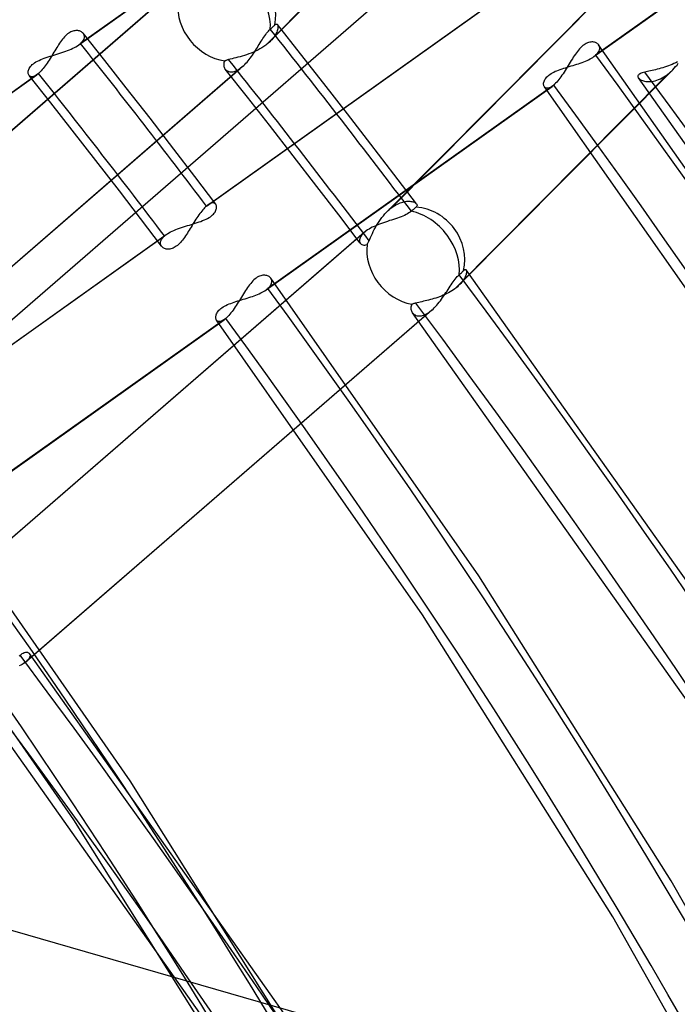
# Model space of a CAD drawing. Header units: millimetres. Extents: x -138 to 135, y -173 to 171.
# Tile 83 of 95: x 82 to 91, y 52 to 66. Entities that reach past the tile are written whole.
import ezdxf

# ---------------------------------------------------------------- set-up
doc = ezdxf.new("R2010")
doc.units = ezdxf.units.MM
doc.layers.add('MAIN-1', color=7, linetype='Continuous')

msp = doc.modelspace()

# ---------------------------------------------------------------- linework, layer by layer
at = {"layer": 'MAIN-1'}
for p, q in [((68.181, 49.831), (91.519, 70.042)), ((85.39, 65.525), (88.485, 68.645)), ((88.561, 68.712), (85.46, 65.586)), ((82.663, 65.528), (86.83, 68.492)), ((86.853, 68.511), (82.689, 65.548)), ((90.173, 65.359), (94.342, 68.324)), ((94.365, 68.343), (90.199, 65.379)), ((84.067, 66.345), (78.167, 61.235)), ((84.1, 66.37), (78.198, 61.259)), ((84.526, 63.181), (88.691, 66.143)), ((84.549, 63.199), (88.717, 66.163)), ((90.251, 66.216), (87.152, 63.092)), ((90.322, 66.278), (87.227, 63.158)), ((82.533, 65.709), (82.518, 65.699)), ((82.548, 65.717), (82.533, 65.709)), ((82.564, 65.724), (82.548, 65.717)), ((82.579, 65.73), (82.564, 65.724)), ((82.594, 65.734), (82.579, 65.73)), ((82.609, 65.736), (82.594, 65.734)), ((82.623, 65.738), (82.609, 65.736)), ((82.637, 65.738), (82.623, 65.738)), ((82.65, 65.737), (82.637, 65.738)), ((82.662, 65.735), (82.65, 65.737)), ((82.674, 65.732), (82.662, 65.735)), ((82.686, 65.728), (82.674, 65.732)), ((82.696, 65.724), (82.686, 65.728)), ((82.706, 65.718), (82.696, 65.724)), ((82.715, 65.712), (82.706, 65.718)), ((82.723, 65.705), (82.715, 65.712)), ((85.402, 65.699), (85.416, 65.715)), ((85.416, 65.715), (85.429, 65.73)), ((85.429, 65.73), (85.442, 65.744)), ((85.442, 65.744), (85.456, 65.756)), ((85.456, 65.756), (85.468, 65.767)), ((85.468, 65.767), (85.479, 65.777)), ((85.479, 65.777), (85.49, 65.787)), ((85.49, 65.787), (85.5, 65.796)), ((85.5, 65.796), (85.509, 65.805)), ((85.509, 65.805), (85.517, 65.813)), ((85.517, 65.813), (85.524, 65.82)), ((85.524, 65.82), (85.531, 65.826)), ((85.531, 65.826), (85.538, 65.831)), ((85.538, 65.831), (85.544, 65.833)), ((85.55, 65.716), (85.542, 65.699)), ((85.544, 65.833), (85.55, 65.833)), ((85.55, 65.833), (85.555, 65.831)), ((85.557, 65.733), (85.55, 65.716)), ((85.555, 65.831), (85.559, 65.827)), ((85.561, 65.749), (85.557, 65.733)), ((85.559, 65.827), (85.559, 65.826)), ((85.898, 65.398), (85.559, 65.827)), ((85.559, 65.826), (85.559, 65.826)), ((85.559, 65.826), (85.559, 65.826)), ((85.559, 65.826), (85.56, 65.826)), ((85.56, 65.826), (85.56, 65.826)), ((85.56, 65.826), (85.56, 65.826)), ((85.56, 65.826), (85.563, 65.819)), ((85.565, 65.763), (85.561, 65.749)), ((85.563, 65.819), (85.566, 65.811)), ((85.567, 65.777), (85.565, 65.763)), ((85.566, 65.811), (85.567, 65.801)), ((85.567, 65.801), (85.568, 65.79)), ((85.568, 65.79), (85.567, 65.777)), ((82.398, 65.573), (82.384, 65.553)), ((82.412, 65.592), (82.398, 65.573)), ((82.427, 65.611), (82.412, 65.592)), ((82.441, 65.628), (82.427, 65.611)), ((82.456, 65.645), (82.441, 65.628)), ((82.471, 65.661), (82.456, 65.645)), ((82.487, 65.675), (82.471, 65.661)), ((82.502, 65.688), (82.487, 65.675)), ((82.518, 65.699), (82.502, 65.688)), ((82.702, 65.561), (82.714, 65.573)), ((82.714, 65.573), (82.724, 65.585)), ((82.73, 65.697), (82.723, 65.705)), ((82.724, 65.585), (82.732, 65.598)), ((83.043, 65.302), (82.728, 65.698)), ((82.736, 65.688), (82.73, 65.697)), ((82.732, 65.598), (82.738, 65.61)), ((82.741, 65.678), (82.736, 65.688)), ((82.738, 65.61), (82.743, 65.622)), ((82.744, 65.668), (82.741, 65.678)), ((82.743, 65.622), (82.746, 65.634)), ((82.746, 65.657), (82.744, 65.668)), ((82.747, 65.646), (82.746, 65.657)), ((82.746, 65.634), (82.747, 65.646)), ((85.309, 65.559), (85.322, 65.581)), ((85.322, 65.581), (85.336, 65.603)), ((85.336, 65.603), (85.349, 65.623)), ((85.349, 65.623), (85.362, 65.644)), ((85.362, 65.644), (85.376, 65.663)), ((85.376, 65.663), (85.389, 65.682)), ((85.389, 65.682), (85.402, 65.699)), ((85.438, 65.566), (85.427, 65.555)), ((85.449, 65.576), (85.438, 65.566)), ((85.46, 65.586), (85.449, 65.576)), ((85.478, 65.605), (85.46, 65.586)), ((85.494, 65.624), (85.478, 65.605)), ((85.509, 65.643), (85.494, 65.624)), ((85.522, 65.662), (85.509, 65.643)), ((85.533, 65.681), (85.522, 65.662)), ((85.542, 65.699), (85.533, 65.681)), ((90.096, 65.565), (90.08, 65.559)), ((90.112, 65.569), (90.096, 65.565)), ((90.127, 65.571), (90.112, 65.569)), ((90.142, 65.572), (90.127, 65.571)), ((90.157, 65.572), (90.142, 65.572)), ((90.17, 65.57), (90.157, 65.572)), ((90.183, 65.568), (90.17, 65.57)), ((90.196, 65.564), (90.183, 65.568)), ((82.301, 65.421), (82.288, 65.399)), ((82.315, 65.444), (82.301, 65.421)), ((82.329, 65.467), (82.315, 65.444)), ((82.343, 65.489), (82.329, 65.467)), ((82.357, 65.511), (82.343, 65.489)), ((82.37, 65.532), (82.357, 65.511)), ((82.384, 65.553), (82.37, 65.532)), ((82.418, 65.417), (82.446, 65.426)), ((82.446, 65.426), (82.474, 65.436)), ((82.474, 65.436), (82.501, 65.446)), ((82.501, 65.446), (82.528, 65.457)), ((82.528, 65.457), (82.553, 65.468)), ((82.553, 65.468), (82.578, 65.479)), ((82.578, 65.479), (82.601, 65.491)), ((82.601, 65.491), (82.623, 65.503)), ((82.623, 65.503), (82.644, 65.515)), ((82.644, 65.515), (82.663, 65.528)), ((82.663, 65.528), (82.667, 65.531)), ((82.667, 65.531), (82.672, 65.534)), ((82.672, 65.534), (82.676, 65.538)), ((82.676, 65.538), (82.681, 65.541)), ((82.681, 65.541), (82.685, 65.545)), ((82.685, 65.545), (82.689, 65.548)), ((82.689, 65.548), (82.702, 65.561)), ((85.209, 65.423), (85.177, 65.41)), ((85.242, 65.438), (85.209, 65.423)), ((85.21, 65.403), (85.225, 65.425)), ((85.225, 65.425), (85.239, 65.447)), ((85.239, 65.447), (85.254, 65.47)), ((85.273, 65.453), (85.242, 65.438)), ((85.254, 65.47), (85.268, 65.492)), ((85.268, 65.492), (85.281, 65.515)), ((85.304, 65.47), (85.273, 65.453)), ((85.281, 65.515), (85.295, 65.537)), ((85.295, 65.537), (85.309, 65.559)), ((85.334, 65.488), (85.304, 65.47)), ((85.363, 65.506), (85.334, 65.488)), ((85.39, 65.526), (85.363, 65.506)), ((85.403, 65.535), (85.39, 65.525)), ((85.415, 65.545), (85.403, 65.535)), ((85.427, 65.555), (85.415, 65.545)), ((89.933, 65.434), (89.918, 65.414)), ((89.949, 65.453), (89.933, 65.434)), ((89.965, 65.472), (89.949, 65.453)), ((89.981, 65.489), (89.965, 65.472)), ((89.997, 65.505), (89.981, 65.489)), ((90.014, 65.519), (89.997, 65.505)), ((90.03, 65.531), (90.014, 65.519)), ((90.047, 65.542), (90.03, 65.531)), ((90.063, 65.551), (90.047, 65.542)), ((90.08, 65.559), (90.063, 65.551)), ((90.207, 65.559), (90.196, 65.564)), ((90.218, 65.553), (90.207, 65.559)), ((90.227, 65.546), (90.218, 65.553)), ((90.236, 65.538), (90.227, 65.546)), ((90.243, 65.529), (90.236, 65.538)), ((90.236, 65.419), (90.245, 65.433)), ((93.578, 60.781), (90.242, 65.53)), ((90.249, 65.519), (90.243, 65.529)), ((90.245, 65.433), (90.251, 65.446)), ((90.254, 65.508), (90.249, 65.519)), ((90.251, 65.446), (90.256, 65.459)), ((90.257, 65.497), (90.254, 65.508)), ((90.256, 65.459), (90.258, 65.472)), ((90.259, 65.485), (90.257, 65.497)), ((90.258, 65.472), (90.259, 65.485)), ((82.021, 65.268), (82.04, 65.28)), ((82.04, 65.28), (82.062, 65.292)), ((82.062, 65.292), (82.085, 65.304)), ((82.085, 65.304), (82.109, 65.315)), ((82.109, 65.315), (82.135, 65.325)), ((82.135, 65.325), (82.161, 65.335)), ((82.161, 65.335), (82.189, 65.345)), ((82.189, 65.345), (82.216, 65.354)), ((82.217, 65.286), (82.203, 65.265)), ((82.216, 65.354), (82.245, 65.363)), ((82.231, 65.308), (82.217, 65.286)), ((82.246, 65.33), (82.231, 65.308)), ((82.245, 65.363), (82.274, 65.372)), ((82.26, 65.353), (82.246, 65.33)), ((82.274, 65.376), (82.26, 65.353)), ((82.288, 65.399), (82.274, 65.376)), ((82.274, 65.372), (82.303, 65.381)), ((82.303, 65.381), (82.332, 65.389)), ((82.332, 65.389), (82.361, 65.398)), ((82.361, 65.398), (82.389, 65.407)), ((82.389, 65.407), (82.418, 65.417)), ((83.356, 64.905), (83.043, 65.302)), ((84.786, 65.281), (84.781, 65.268)), ((84.792, 65.295), (84.786, 65.281)), ((84.799, 65.298), (84.792, 65.295)), ((84.806, 65.301), (84.799, 65.298)), ((84.814, 65.304), (84.806, 65.301)), ((84.822, 65.306), (84.814, 65.304)), ((84.83, 65.309), (84.822, 65.306)), ((84.839, 65.312), (84.83, 65.309)), ((84.848, 65.314), (84.839, 65.312)), ((84.872, 65.321), (84.848, 65.314)), ((84.898, 65.328), (84.872, 65.321)), ((84.926, 65.334), (84.898, 65.328)), ((84.955, 65.341), (84.926, 65.334)), ((84.984, 65.349), (84.955, 65.341)), ((85.015, 65.357), (84.984, 65.349)), ((85.047, 65.366), (85.015, 65.357)), ((85.079, 65.376), (85.047, 65.366)), ((85.111, 65.386), (85.079, 65.376)), ((85.101, 65.261), (85.117, 65.279)), ((85.144, 65.397), (85.111, 65.386)), ((85.117, 65.279), (85.133, 65.298)), ((85.133, 65.298), (85.149, 65.318)), ((85.177, 65.41), (85.144, 65.397)), ((85.149, 65.318), (85.165, 65.338)), ((85.165, 65.338), (85.18, 65.359)), ((85.18, 65.359), (85.195, 65.381)), ((85.195, 65.381), (85.21, 65.403)), ((86.236, 64.968), (85.898, 65.398)), ((89.829, 65.277), (89.814, 65.253)), ((89.844, 65.301), (89.829, 65.277)), ((89.859, 65.325), (89.844, 65.301)), ((89.873, 65.348), (89.859, 65.325)), ((89.888, 65.371), (89.873, 65.348)), ((89.903, 65.393), (89.888, 65.371)), ((89.918, 65.414), (89.903, 65.393)), ((90.001, 65.273), (90.025, 65.283)), ((90.025, 65.283), (90.05, 65.293)), ((90.05, 65.293), (90.073, 65.303)), ((90.073, 65.303), (90.095, 65.313)), ((90.095, 65.313), (90.117, 65.324)), ((90.117, 65.324), (90.137, 65.336)), ((90.137, 65.336), (90.156, 65.347)), ((90.156, 65.347), (90.173, 65.359)), ((90.173, 65.359), (90.178, 65.362)), ((90.178, 65.362), (90.182, 65.366)), ((90.182, 65.366), (90.187, 65.369)), ((90.187, 65.369), (90.191, 65.372)), ((90.191, 65.372), (90.195, 65.376)), ((90.195, 65.376), (90.199, 65.379)), ((90.199, 65.379), (90.214, 65.393)), ((90.214, 65.393), (90.226, 65.406)), ((90.226, 65.406), (90.236, 65.419)), ((91.392, 65.282), (91.367, 65.269)), ((79.117, 60.076), (85.017, 65.186)), ((85.051, 65.212), (79.147, 60.099)), ((81.926, 65.134), (81.928, 65.146)), ((81.926, 65.122), (81.926, 65.134)), ((81.928, 65.146), (81.931, 65.159)), ((81.931, 65.159), (81.935, 65.172)), ((81.935, 65.172), (81.942, 65.186)), ((81.942, 65.186), (81.95, 65.2)), ((81.95, 65.2), (81.96, 65.214)), ((81.96, 65.214), (81.973, 65.228)), ((81.973, 65.228), (81.987, 65.242)), ((81.987, 65.242), (82.003, 65.255)), ((82.003, 65.255), (82.021, 65.268)), ((82.104, 65.139), (82.09, 65.125)), ((82.118, 65.153), (82.104, 65.139)), ((82.132, 65.17), (82.118, 65.153)), ((82.146, 65.187), (82.132, 65.17)), ((82.16, 65.205), (82.146, 65.187)), ((82.175, 65.224), (82.16, 65.205)), ((82.189, 65.244), (82.175, 65.224)), ((82.203, 65.265), (82.189, 65.244)), ((84.778, 65.254), (84.777, 65.241)), ((84.777, 65.241), (84.778, 65.228)), ((84.781, 65.268), (84.778, 65.254)), ((84.778, 65.228), (84.78, 65.215)), ((84.78, 65.215), (84.784, 65.204)), ((84.784, 65.204), (84.788, 65.192)), ((84.788, 65.192), (84.795, 65.182)), ((84.795, 65.182), (84.802, 65.172)), ((85.122, 64.767), (84.799, 65.176)), ((84.802, 65.172), (84.81, 65.164)), ((84.81, 65.164), (84.82, 65.156)), ((84.82, 65.156), (84.83, 65.149)), ((84.83, 65.149), (84.842, 65.144)), ((84.842, 65.144), (84.854, 65.14)), ((84.854, 65.14), (84.868, 65.137)), ((84.868, 65.137), (84.882, 65.136)), ((84.882, 65.136), (84.897, 65.136)), ((84.897, 65.136), (84.913, 65.138)), ((84.913, 65.138), (84.929, 65.142)), ((84.929, 65.142), (84.946, 65.147)), ((84.946, 65.147), (84.963, 65.154)), ((84.963, 65.154), (84.981, 65.163)), ((84.981, 65.163), (84.999, 65.173)), ((84.999, 65.173), (85.017, 65.186)), ((85.017, 65.186), (85.023, 65.19)), ((85.023, 65.19), (85.029, 65.194)), ((85.029, 65.194), (85.034, 65.198)), ((85.034, 65.198), (85.04, 65.203)), ((85.04, 65.203), (85.046, 65.208)), ((85.046, 65.208), (85.051, 65.212)), ((85.051, 65.212), (85.068, 65.228)), ((85.068, 65.228), (85.084, 65.244)), ((85.084, 65.244), (85.101, 65.261)), ((91.322, 65.166), (88.216, 62.036)), ((89.589, 65.133), (89.611, 65.144)), ((89.611, 65.144), (89.635, 65.153)), ((89.635, 65.153), (89.659, 65.163)), ((89.659, 65.163), (89.683, 65.172)), ((89.683, 65.172), (89.709, 65.181)), ((89.709, 65.181), (89.735, 65.189)), ((89.735, 65.189), (89.761, 65.197)), ((89.754, 65.156), (89.738, 65.132)), ((89.769, 65.18), (89.754, 65.156)), ((89.761, 65.197), (89.788, 65.206)), ((89.784, 65.204), (89.769, 65.18)), ((89.799, 65.229), (89.784, 65.204)), ((89.788, 65.206), (89.815, 65.214)), ((89.814, 65.253), (89.799, 65.229)), ((89.815, 65.214), (89.842, 65.222)), ((89.842, 65.222), (89.869, 65.23)), ((89.869, 65.23), (89.896, 65.238)), ((89.896, 65.238), (89.923, 65.247)), ((89.923, 65.247), (89.949, 65.255)), ((89.949, 65.255), (89.975, 65.264)), ((89.975, 65.264), (90.001, 65.273)), ((90.933, 65.137), (90.914, 65.133)), ((90.954, 65.142), (90.933, 65.137)), ((90.975, 65.147), (90.954, 65.142)), ((90.998, 65.152), (90.975, 65.147)), ((91.021, 65.157), (90.998, 65.152)), ((91.046, 65.162), (91.021, 65.157)), ((91.071, 65.168), (91.046, 65.162)), ((91.097, 65.174), (91.071, 65.168)), ((91.123, 65.181), (91.097, 65.174)), ((91.15, 65.188), (91.123, 65.181)), ((91.177, 65.196), (91.15, 65.188)), ((91.204, 65.204), (91.177, 65.196)), ((91.232, 65.213), (91.204, 65.204)), ((91.259, 65.223), (91.232, 65.213)), ((91.287, 65.233), (91.259, 65.223)), ((91.284, 65.13), (91.297, 65.142)), ((91.314, 65.244), (91.287, 65.233)), ((91.297, 65.142), (91.309, 65.153)), ((91.309, 65.153), (91.322, 65.166)), ((91.34, 65.256), (91.314, 65.244)), ((91.322, 65.166), (91.343, 65.188)), ((91.367, 65.269), (91.34, 65.256)), ((91.343, 65.188), (91.364, 65.212)), ((91.364, 65.212), (91.385, 65.236)), ((91.385, 65.236), (91.404, 65.261)), ((77.885, 62.13), (82.053, 65.094)), ((82.076, 65.112), (77.911, 62.15)), ((81.928, 65.111), (81.926, 65.122)), ((81.93, 65.101), (81.928, 65.111)), ((81.934, 65.092), (81.93, 65.101)), ((81.94, 65.084), (81.934, 65.092)), ((82.255, 64.687), (81.939, 65.085)), ((81.947, 65.076), (81.94, 65.084)), ((81.956, 65.07), (81.947, 65.076)), ((81.967, 65.067), (81.956, 65.07)), ((81.978, 65.065), (81.967, 65.067)), ((81.991, 65.066), (81.978, 65.065)), ((82.005, 65.069), (81.991, 65.066)), ((82.02, 65.075), (82.005, 65.069)), ((82.036, 65.083), (82.02, 65.075)), ((82.053, 65.094), (82.036, 65.083)), ((82.057, 65.097), (82.053, 65.094)), ((82.061, 65.1), (82.057, 65.097)), ((82.064, 65.103), (82.061, 65.1)), ((82.068, 65.106), (82.064, 65.103)), ((82.072, 65.109), (82.068, 65.106)), ((82.076, 65.112), (82.072, 65.109)), ((82.09, 65.125), (82.076, 65.112)), ((88.148, 61.977), (91.244, 65.097)), ((89.444, 64.985), (89.447, 64.997)), ((89.447, 64.997), (89.452, 65.01)), ((89.452, 65.01), (89.459, 65.023)), ((89.459, 65.023), (89.467, 65.036)), ((89.467, 65.036), (89.476, 65.049)), ((89.476, 65.049), (89.488, 65.062)), ((89.488, 65.062), (89.5, 65.075)), ((89.5, 65.075), (89.515, 65.087)), ((89.515, 65.087), (89.531, 65.099)), ((89.531, 65.099), (89.549, 65.111)), ((89.549, 65.111), (89.568, 65.122)), ((89.568, 65.122), (89.589, 65.133)), ((89.646, 65.005), (89.631, 64.988)), ((89.662, 65.024), (89.646, 65.005)), ((89.677, 65.044), (89.662, 65.024)), ((89.692, 65.065), (89.677, 65.044)), ((89.708, 65.087), (89.692, 65.065)), ((89.723, 65.109), (89.708, 65.087)), ((89.738, 65.132), (89.723, 65.109)), ((90.816, 65.079), (90.815, 65.071)), ((90.815, 65.071), (90.816, 65.063)), ((90.82, 65.088), (90.816, 65.079)), ((90.816, 65.063), (90.819, 65.054)), ((90.819, 65.054), (90.825, 65.045)), ((90.826, 65.095), (90.82, 65.088)), ((94.645, 59.646), (90.823, 65.047)), ((90.825, 65.045), (90.832, 65.037)), ((90.835, 65.103), (90.826, 65.095)), ((90.832, 65.037), (90.842, 65.029)), ((90.847, 65.109), (90.835, 65.103)), ((90.842, 65.029), (90.853, 65.022)), ((90.861, 65.116), (90.847, 65.109)), ((90.853, 65.022), (90.866, 65.016)), ((90.877, 65.122), (90.861, 65.116)), ((90.866, 65.016), (90.88, 65.01)), ((90.895, 65.127), (90.877, 65.122)), ((90.88, 65.01), (90.896, 65.004)), ((90.914, 65.133), (90.895, 65.127)), ((90.896, 65.004), (90.913, 65)), ((90.913, 65), (90.932, 64.997)), ((90.932, 64.997), (90.951, 64.995)), ((90.951, 64.995), (90.973, 64.994)), ((90.973, 64.994), (90.995, 64.995)), ((90.995, 64.995), (91.018, 64.998)), ((91.018, 64.998), (91.041, 65.002)), ((91.041, 65.002), (91.066, 65.007)), ((91.066, 65.007), (91.091, 65.015)), ((91.091, 65.015), (91.116, 65.024)), ((91.116, 65.024), (91.142, 65.035)), ((91.142, 65.035), (91.168, 65.048)), ((91.168, 65.048), (91.193, 65.063)), ((91.193, 65.063), (91.219, 65.079)), ((91.219, 65.079), (91.244, 65.097)), ((91.244, 65.097), (91.257, 65.108)), ((91.257, 65.108), (91.271, 65.119)), ((91.271, 65.119), (91.284, 65.13)), ((83.704, 64.459), (83.356, 64.905)), ((85.394, 61.959), (89.563, 64.925)), ((89.587, 64.943), (85.42, 61.98)), ((86.581, 64.525), (86.236, 64.968)), ((89.44, 64.962), (89.441, 64.973)), ((89.441, 64.951), (89.44, 64.962)), ((89.441, 64.973), (89.444, 64.985)), ((89.442, 64.941), (89.441, 64.951)), ((89.444, 64.932), (89.442, 64.941)), ((89.448, 64.924), (89.444, 64.932)), ((89.452, 64.916), (89.448, 64.924)), ((92.756, 60.212), (89.451, 64.918)), ((89.459, 64.909), (89.452, 64.916)), ((89.466, 64.903), (89.459, 64.909)), ((89.475, 64.899), (89.466, 64.903)), ((89.485, 64.897), (89.475, 64.899)), ((89.496, 64.897), (89.485, 64.897)), ((89.508, 64.898), (89.496, 64.897)), ((89.52, 64.902), (89.508, 64.898)), ((89.534, 64.907), (89.52, 64.902)), ((89.548, 64.915), (89.534, 64.907)), ((89.563, 64.925), (89.548, 64.915)), ((89.567, 64.928), (89.563, 64.925)), ((89.571, 64.931), (89.567, 64.928)), ((89.575, 64.934), (89.571, 64.931)), ((89.579, 64.937), (89.575, 64.934)), ((89.583, 64.94), (89.579, 64.937)), ((89.587, 64.943), (89.583, 64.94)), ((89.601, 64.957), (89.587, 64.943)), ((89.616, 64.971), (89.601, 64.957)), ((89.631, 64.988), (89.616, 64.971)), ((85.444, 64.358), (85.122, 64.767)), ((40.019, 64.658), (91.981, 49.658)), ((82.569, 64.288), (82.255, 64.687)), ((84.05, 64.011), (83.704, 64.459)), ((86.924, 64.081), (86.581, 64.525)), ((82.914, 63.846), (82.569, 64.288)), ((85.791, 63.912), (85.444, 64.358)), ((84.357, 63.61), (84.05, 64.011)), ((87.257, 63.647), (86.924, 64.081)), ((83.257, 63.402), (82.914, 63.846)), ((86.136, 63.465), (85.791, 63.912)), ((84.662, 63.207), (84.357, 63.61)), ((87.588, 63.212), (87.257, 63.647)), ((86.453, 63.052), (86.136, 63.465)), ((83.565, 62.999), (83.257, 63.402)), ((84.485, 63.14), (84.471, 63.124)), ((84.499, 63.155), (84.485, 63.14)), ((84.512, 63.168), (84.499, 63.155)), ((84.526, 63.181), (84.512, 63.168)), ((84.53, 63.184), (84.526, 63.181)), ((84.534, 63.187), (84.53, 63.184)), ((84.538, 63.19), (84.534, 63.187)), ((84.542, 63.193), (84.538, 63.19)), ((84.545, 63.196), (84.542, 63.193)), ((84.549, 63.199), (84.545, 63.196)), ((84.564, 63.209), (84.549, 63.199)), ((84.579, 63.217), (84.564, 63.209)), ((84.592, 63.222), (84.579, 63.217)), ((84.605, 63.226), (84.592, 63.222)), ((84.617, 63.227), (84.605, 63.226)), ((84.628, 63.227), (84.617, 63.227)), ((84.638, 63.225), (84.628, 63.227)), ((84.647, 63.221), (84.638, 63.225)), ((84.654, 63.215), (84.647, 63.221)), ((84.661, 63.208), (84.654, 63.215)), ((84.666, 63.201), (84.661, 63.208)), ((84.664, 63.121), (84.669, 63.134)), ((84.669, 63.192), (84.666, 63.201)), ((84.672, 63.182), (84.669, 63.192)), ((84.669, 63.134), (84.672, 63.147)), ((84.673, 63.171), (84.672, 63.182)), ((84.672, 63.147), (84.673, 63.159)), ((84.673, 63.159), (84.673, 63.171)), ((87.176, 63.116), (87.189, 63.127)), ((87.189, 63.127), (87.201, 63.138)), ((87.201, 63.138), (87.214, 63.148)), ((87.214, 63.148), (87.227, 63.158)), ((87.227, 63.158), (87.247, 63.172)), ((87.247, 63.172), (87.267, 63.186)), ((87.267, 63.186), (87.287, 63.198)), ((87.287, 63.198), (87.308, 63.208)), ((87.308, 63.208), (87.328, 63.218)), ((87.328, 63.218), (87.348, 63.226)), ((87.348, 63.226), (87.367, 63.233)), ((87.367, 63.233), (87.387, 63.239)), ((87.387, 63.239), (87.405, 63.244)), ((87.405, 63.244), (87.424, 63.247)), ((87.424, 63.247), (87.442, 63.25)), ((87.442, 63.25), (87.459, 63.251)), ((87.459, 63.251), (87.475, 63.251)), ((87.475, 63.251), (87.491, 63.251)), ((87.491, 63.251), (87.506, 63.249)), ((87.506, 63.249), (87.52, 63.247)), ((87.52, 63.247), (87.533, 63.244)), ((87.537, 63.126), (87.525, 63.116)), ((87.533, 63.244), (87.545, 63.24)), ((87.548, 63.136), (87.537, 63.126)), ((87.545, 63.24), (87.556, 63.236)), ((87.558, 63.145), (87.548, 63.136)), ((87.556, 63.236), (87.565, 63.231)), ((87.567, 63.153), (87.558, 63.145)), ((87.565, 63.231), (87.574, 63.226)), ((87.575, 63.161), (87.567, 63.153)), ((87.574, 63.226), (87.581, 63.22)), ((87.582, 63.167), (87.575, 63.161)), ((87.581, 63.22), (87.587, 63.213)), ((87.589, 63.175), (87.582, 63.167)), ((87.587, 63.213), (87.587, 63.213)), ((87.587, 63.213), (87.587, 63.213)), ((87.587, 63.213), (87.587, 63.213)), ((87.587, 63.213), (87.587, 63.213)), ((87.587, 63.213), (87.588, 63.213)), ((87.588, 63.213), (87.588, 63.212)), ((87.588, 63.212), (87.592, 63.205)), ((87.593, 63.182), (87.589, 63.175)), ((87.592, 63.205), (87.595, 63.197)), ((87.595, 63.19), (87.593, 63.182)), ((87.595, 63.197), (87.595, 63.19)), ((83.871, 62.594), (83.565, 62.999)), ((84.372, 62.988), (84.358, 62.966)), ((84.386, 63.009), (84.372, 62.988)), ((84.4, 63.03), (84.386, 63.009)), ((84.414, 63.051), (84.4, 63.03)), ((84.428, 63.07), (84.414, 63.051)), ((84.443, 63.089), (84.428, 63.07)), ((84.457, 63.107), (84.443, 63.089)), ((84.471, 63.124), (84.457, 63.107)), ((84.495, 62.978), (84.519, 62.989)), ((84.519, 62.989), (84.542, 63.001)), ((84.542, 63.001), (84.563, 63.013)), ((84.563, 63.013), (84.582, 63.025)), ((84.582, 63.025), (84.599, 63.038)), ((84.599, 63.038), (84.615, 63.052)), ((84.615, 63.052), (84.628, 63.065)), ((84.628, 63.065), (84.64, 63.079)), ((84.64, 63.079), (84.65, 63.093)), ((84.65, 63.093), (84.658, 63.107)), ((84.658, 63.107), (84.664, 63.121)), ((86.768, 62.638), (86.453, 63.052)), ((87.041, 62.955), (87.061, 62.984)), ((87.061, 62.984), (87.082, 63.013)), ((87.082, 63.013), (87.104, 63.04)), ((87.104, 63.04), (87.128, 63.067)), ((87.128, 63.067), (87.152, 63.092)), ((87.152, 63.092), (87.164, 63.104)), ((87.164, 63.104), (87.176, 63.116)), ((87.253, 62.987), (87.224, 62.977)), ((87.281, 62.996), (87.253, 62.987)), ((87.309, 63.005), (87.281, 62.996)), ((87.337, 63.015), (87.309, 63.005)), ((87.363, 63.025), (87.337, 63.015)), ((87.389, 63.035), (87.363, 63.025)), ((87.414, 63.045), (87.389, 63.035)), ((87.437, 63.056), (87.414, 63.045)), ((87.458, 63.068), (87.437, 63.056)), ((87.478, 63.08), (87.458, 63.068)), ((87.497, 63.092), (87.478, 63.08)), ((87.513, 63.105), (87.497, 63.092)), ((87.525, 63.116), (87.513, 63.105)), ((84.077, 62.837), (84.104, 62.848)), ((84.104, 62.848), (84.131, 62.858)), ((84.131, 62.858), (84.16, 62.868)), ((84.16, 62.868), (84.189, 62.877)), ((84.189, 62.877), (84.218, 62.887)), ((84.218, 62.887), (84.247, 62.896)), ((84.247, 62.896), (84.277, 62.904)), ((84.288, 62.853), (84.274, 62.83)), ((84.277, 62.904), (84.306, 62.913)), ((84.302, 62.875), (84.288, 62.853)), ((84.316, 62.898), (84.302, 62.875)), ((84.306, 62.913), (84.334, 62.922)), ((84.329, 62.921), (84.316, 62.898)), ((84.343, 62.943), (84.329, 62.921)), ((84.334, 62.922), (84.363, 62.931)), ((84.358, 62.966), (84.343, 62.943)), ((84.363, 62.931), (84.39, 62.94)), ((84.39, 62.94), (84.418, 62.949)), ((84.418, 62.949), (84.444, 62.958)), ((84.444, 62.958), (84.47, 62.968)), ((84.47, 62.968), (84.495, 62.978)), ((86.896, 62.845), (86.874, 62.832)), ((86.919, 62.858), (86.896, 62.845)), ((86.943, 62.871), (86.919, 62.858)), ((86.968, 62.883), (86.943, 62.871)), ((86.995, 62.895), (86.968, 62.883)), ((86.972, 62.837), (86.988, 62.866)), ((86.988, 62.866), (87.004, 62.896)), ((87.022, 62.906), (86.995, 62.895)), ((87.004, 62.896), (87.022, 62.925)), ((87.022, 62.925), (87.041, 62.955)), ((87.05, 62.917), (87.022, 62.906)), ((87.078, 62.928), (87.05, 62.917)), ((87.107, 62.938), (87.078, 62.928)), ((87.136, 62.948), (87.107, 62.938)), ((87.166, 62.958), (87.136, 62.948)), ((87.195, 62.968), (87.166, 62.958)), ((87.224, 62.977), (87.195, 62.968)), ((79.749, 59.782), (83.913, 62.745)), ((79.772, 59.801), (83.939, 62.765)), ((86.824, 62.794), (80.922, 57.683)), ((86.855, 62.818), (80.954, 57.709)), ((83.864, 62.683), (83.87, 62.695)), ((83.87, 62.695), (83.878, 62.708)), ((83.878, 62.708), (83.888, 62.72)), ((83.888, 62.72), (83.9, 62.733)), ((83.9, 62.733), (83.913, 62.745)), ((83.913, 62.745), (83.917, 62.748)), ((83.917, 62.748), (83.922, 62.752)), ((83.922, 62.752), (83.926, 62.755)), ((83.926, 62.755), (83.93, 62.759)), ((83.93, 62.759), (83.935, 62.762)), ((83.935, 62.762), (83.939, 62.765)), ((83.939, 62.765), (83.959, 62.778)), ((83.959, 62.778), (83.979, 62.791)), ((83.979, 62.791), (84.002, 62.803)), ((84.002, 62.803), (84.025, 62.815)), ((84.025, 62.815), (84.05, 62.826)), ((84.05, 62.826), (84.077, 62.837)), ((84.191, 62.705), (84.177, 62.686)), ((84.205, 62.725), (84.191, 62.705)), ((84.219, 62.745), (84.205, 62.725)), ((84.233, 62.766), (84.219, 62.745)), ((84.247, 62.787), (84.233, 62.766)), ((84.261, 62.808), (84.247, 62.787)), ((84.274, 62.83), (84.261, 62.808)), ((86.759, 62.704), (86.756, 62.69)), ((86.764, 62.718), (86.759, 62.704)), ((86.771, 62.733), (86.764, 62.718)), ((86.781, 62.748), (86.771, 62.733)), ((86.793, 62.763), (86.781, 62.748)), ((86.807, 62.779), (86.793, 62.763)), ((86.824, 62.794), (86.807, 62.779)), ((86.828, 62.798), (86.824, 62.794)), ((86.833, 62.802), (86.828, 62.798)), ((86.838, 62.806), (86.833, 62.802)), ((86.844, 62.81), (86.838, 62.806)), ((86.849, 62.814), (86.844, 62.81)), ((86.855, 62.818), (86.849, 62.814)), ((86.874, 62.832), (86.855, 62.818)), ((86.896, 62.676), (86.907, 62.7)), ((86.907, 62.7), (86.918, 62.725)), ((86.918, 62.725), (86.931, 62.751)), ((86.931, 62.751), (86.944, 62.779)), ((86.944, 62.779), (86.957, 62.808)), ((86.957, 62.808), (86.972, 62.837)), ((83.855, 62.647), (83.856, 62.659)), ((83.855, 62.636), (83.855, 62.647)), ((83.857, 62.625), (83.855, 62.636)), ((83.856, 62.659), (83.859, 62.671)), ((83.86, 62.614), (83.857, 62.625)), ((83.859, 62.671), (83.864, 62.683)), ((83.865, 62.604), (83.86, 62.614)), ((83.871, 62.595), (83.865, 62.604)), ((83.878, 62.587), (83.871, 62.595)), ((83.886, 62.58), (83.878, 62.587)), ((83.895, 62.573), (83.886, 62.58)), ((83.905, 62.567), (83.895, 62.573)), ((83.915, 62.562), (83.905, 62.567)), ((83.927, 62.558), (83.915, 62.562)), ((83.939, 62.555), (83.927, 62.558)), ((83.952, 62.553), (83.939, 62.555)), ((83.965, 62.553), (83.952, 62.553)), ((83.979, 62.553), (83.965, 62.553)), ((83.994, 62.555), (83.979, 62.553)), ((84.008, 62.558), (83.994, 62.555)), ((84.024, 62.562), (84.008, 62.558)), ((84.039, 62.568), (84.024, 62.562)), ((84.055, 62.576), (84.039, 62.568)), ((84.07, 62.585), (84.055, 62.576)), ((84.086, 62.595), (84.07, 62.585)), ((84.101, 62.607), (84.086, 62.595)), ((84.117, 62.62), (84.101, 62.607)), ((84.132, 62.635), (84.117, 62.62)), ((84.147, 62.651), (84.132, 62.635)), ((84.162, 62.668), (84.147, 62.651)), ((84.177, 62.686), (84.162, 62.668)), ((86.756, 62.69), (86.755, 62.677)), ((86.755, 62.677), (86.756, 62.665)), ((86.756, 62.665), (86.76, 62.654)), ((86.76, 62.654), (86.764, 62.644)), ((86.764, 62.644), (86.771, 62.635)), ((86.771, 62.635), (86.78, 62.626)), ((86.78, 62.626), (86.791, 62.619)), ((86.791, 62.619), (86.804, 62.614)), ((86.804, 62.614), (86.818, 62.612)), ((86.818, 62.612), (86.833, 62.612)), ((86.833, 62.612), (86.85, 62.615)), ((86.85, 62.615), (86.868, 62.621)), ((86.868, 62.621), (86.871, 62.627)), ((86.871, 62.627), (86.875, 62.634)), ((86.875, 62.634), (86.879, 62.642)), ((86.879, 62.642), (86.883, 62.65)), ((86.883, 62.65), (86.887, 62.658)), ((86.887, 62.658), (86.891, 62.667)), ((86.891, 62.667), (86.896, 62.676)), ((85.251, 62.132), (85.235, 62.119)), ((85.267, 62.143), (85.251, 62.132)), ((85.284, 62.152), (85.267, 62.143)), ((85.301, 62.16), (85.284, 62.152)), ((85.317, 62.165), (85.301, 62.16)), ((85.333, 62.169), (85.317, 62.165)), ((85.348, 62.172), (85.333, 62.169)), ((85.363, 62.173), (85.348, 62.172)), ((85.378, 62.173), (85.363, 62.173)), ((85.391, 62.171), (85.378, 62.173)), ((85.404, 62.168), (85.391, 62.171)), ((85.417, 62.164), (85.404, 62.168)), ((85.428, 62.159), (85.417, 62.164)), ((85.439, 62.153), (85.428, 62.159)), ((85.448, 62.146), (85.439, 62.153)), ((85.456, 62.138), (85.448, 62.146)), ((85.464, 62.13), (85.456, 62.138)), ((88.496, 57.794), (85.463, 62.131)), ((85.47, 62.12), (85.464, 62.13)), ((88.151, 62.117), (88.165, 62.135)), ((88.165, 62.135), (88.18, 62.152)), ((88.18, 62.152), (88.194, 62.166)), ((88.194, 62.166), (88.209, 62.179)), ((88.209, 62.179), (88.22, 62.189)), ((88.22, 62.189), (88.231, 62.199)), ((88.231, 62.199), (88.242, 62.209)), ((88.242, 62.209), (88.251, 62.218)), ((88.251, 62.218), (88.26, 62.227)), ((88.26, 62.227), (88.268, 62.234)), ((88.268, 62.234), (88.274, 62.241)), ((88.283, 62.121), (88.273, 62.105)), ((88.274, 62.241), (88.282, 62.249)), ((88.282, 62.249), (88.289, 62.254)), ((88.292, 62.137), (88.283, 62.121)), ((88.289, 62.254), (88.295, 62.257)), ((88.299, 62.153), (88.292, 62.137)), ((88.295, 62.257), (88.301, 62.257)), ((88.305, 62.168), (88.299, 62.153)), ((88.301, 62.257), (88.306, 62.255)), ((88.31, 62.182), (88.305, 62.168)), ((88.306, 62.255), (88.31, 62.251)), ((88.31, 62.251), (88.31, 62.251)), ((88.31, 62.251), (88.31, 62.251)), ((88.31, 62.251), (88.31, 62.251)), ((88.31, 62.251), (88.31, 62.251)), ((88.31, 62.251), (88.31, 62.251)), ((88.31, 62.251), (88.311, 62.251)), ((92.351, 56.549), (88.31, 62.251)), ((88.313, 62.195), (88.31, 62.182)), ((88.311, 62.251), (88.313, 62.245)), ((88.313, 62.245), (88.316, 62.238)), ((88.316, 62.207), (88.313, 62.195)), ((88.316, 62.238), (88.317, 62.229)), ((88.317, 62.219), (88.316, 62.207)), ((88.317, 62.229), (88.317, 62.219)), ((85.124, 61.993), (85.109, 61.971)), ((85.139, 62.014), (85.124, 61.993)), ((85.154, 62.034), (85.139, 62.014)), ((85.17, 62.054), (85.154, 62.034)), ((85.186, 62.072), (85.17, 62.054)), ((85.202, 62.089), (85.186, 62.072)), ((85.218, 62.105), (85.202, 62.089)), ((85.235, 62.119), (85.218, 62.105)), ((85.416, 61.976), (85.42, 61.98)), ((85.42, 61.98), (85.434, 61.993)), ((85.434, 61.993), (85.447, 62.006)), ((85.447, 62.006), (85.457, 62.02)), ((85.457, 62.02), (85.466, 62.033)), ((85.466, 62.033), (85.472, 62.047)), ((85.475, 62.109), (85.47, 62.12)), ((85.472, 62.047), (85.476, 62.06)), ((85.478, 62.097), (85.475, 62.109)), ((85.476, 62.06), (85.479, 62.073)), ((85.479, 62.085), (85.478, 62.097)), ((85.479, 62.073), (85.479, 62.085)), ((88.047, 61.967), (88.062, 61.99)), ((88.062, 61.99), (88.077, 62.013)), ((88.077, 62.013), (88.092, 62.035)), ((88.092, 62.035), (88.107, 62.057)), ((88.107, 62.057), (88.122, 62.078)), ((88.122, 62.078), (88.136, 62.098)), ((88.136, 62.098), (88.151, 62.117)), ((88.16, 61.986), (88.148, 61.977)), ((88.173, 61.996), (88.16, 61.986)), ((88.184, 62.006), (88.173, 61.996)), ((88.196, 62.016), (88.184, 62.006)), ((88.206, 62.026), (88.196, 62.016)), ((88.217, 62.036), (88.206, 62.026)), ((88.233, 62.053), (88.217, 62.036)), ((88.248, 62.07), (88.233, 62.053)), ((88.261, 62.088), (88.248, 62.07)), ((88.273, 62.105), (88.261, 62.088)), ((85.035, 61.854), (85.02, 61.829)), ((85.05, 61.878), (85.035, 61.854)), ((85.065, 61.902), (85.05, 61.878)), ((85.079, 61.925), (85.065, 61.902)), ((85.094, 61.949), (85.079, 61.925)), ((85.09, 61.83), (85.117, 61.839)), ((85.109, 61.971), (85.094, 61.949)), ((85.117, 61.839), (85.144, 61.847)), ((85.144, 61.847), (85.17, 61.856)), ((85.17, 61.856), (85.196, 61.865)), ((85.196, 61.865), (85.221, 61.874)), ((85.221, 61.874), (85.246, 61.883)), ((85.246, 61.883), (85.27, 61.893)), ((85.27, 61.893), (85.294, 61.903)), ((85.294, 61.903), (85.316, 61.914)), ((85.316, 61.914), (85.337, 61.925)), ((85.337, 61.925), (85.358, 61.936)), ((85.358, 61.936), (85.377, 61.947)), ((85.377, 61.947), (85.394, 61.959)), ((85.394, 61.959), (85.399, 61.963)), ((85.399, 61.963), (85.403, 61.966)), ((85.403, 61.966), (85.408, 61.969)), ((85.408, 61.969), (85.412, 61.973)), ((85.412, 61.973), (85.416, 61.976)), ((87.869, 61.84), (87.842, 61.832)), ((87.896, 61.849), (87.869, 61.84)), ((87.924, 61.859), (87.896, 61.849)), ((87.95, 61.869), (87.924, 61.859)), ((87.977, 61.88), (87.95, 61.869)), ((87.952, 61.825), (87.968, 61.848)), ((87.968, 61.848), (87.985, 61.872)), ((88.004, 61.892), (87.977, 61.88)), ((87.985, 61.872), (88.001, 61.895)), ((88.001, 61.895), (88.016, 61.919)), ((88.03, 61.905), (88.004, 61.892)), ((88.016, 61.919), (88.032, 61.943)), ((88.055, 61.918), (88.03, 61.905)), ((88.032, 61.943), (88.047, 61.967)), ((88.08, 61.932), (88.055, 61.918)), ((88.103, 61.946), (88.08, 61.932)), ((88.126, 61.961), (88.103, 61.946)), ((88.148, 61.977), (88.126, 61.961)), ((84.736, 61.687), (84.752, 61.7)), ((84.752, 61.7), (84.77, 61.711)), ((84.77, 61.711), (84.789, 61.723)), ((84.789, 61.723), (84.81, 61.734)), ((84.81, 61.734), (84.832, 61.744)), ((84.832, 61.744), (84.855, 61.754)), ((84.855, 61.754), (84.879, 61.763)), ((84.879, 61.763), (84.904, 61.772)), ((84.904, 61.772), (84.93, 61.781)), ((84.944, 61.71), (84.929, 61.687)), ((84.93, 61.781), (84.956, 61.79)), ((84.959, 61.733), (84.944, 61.71)), ((84.956, 61.79), (84.982, 61.798)), ((84.974, 61.756), (84.959, 61.733)), ((84.99, 61.78), (84.974, 61.756)), ((84.982, 61.798), (85.009, 61.806)), ((85.005, 61.805), (84.99, 61.78)), ((85.02, 61.829), (85.005, 61.805)), ((85.009, 61.806), (85.036, 61.814)), ((85.036, 61.814), (85.063, 61.822)), ((85.063, 61.822), (85.09, 61.83)), ((87.507, 61.706), (87.506, 61.692)), ((87.506, 61.692), (87.507, 61.679)), ((87.51, 61.72), (87.507, 61.706)), ((87.514, 61.735), (87.51, 61.72)), ((87.52, 61.749), (87.514, 61.735)), ((87.528, 61.752), (87.52, 61.749)), ((87.537, 61.756), (87.528, 61.752)), ((87.547, 61.759), (87.537, 61.756)), ((87.557, 61.762), (87.547, 61.759)), ((87.567, 61.765), (87.557, 61.762)), ((87.578, 61.768), (87.567, 61.765)), ((87.598, 61.773), (87.578, 61.768)), ((87.619, 61.777), (87.598, 61.773)), ((87.641, 61.782), (87.619, 61.777)), ((87.664, 61.787), (87.641, 61.782)), ((87.687, 61.793), (87.664, 61.787)), ((87.712, 61.798), (87.687, 61.793)), ((87.737, 61.804), (87.712, 61.798)), ((87.763, 61.81), (87.737, 61.804)), ((87.789, 61.817), (87.763, 61.81)), ((87.815, 61.824), (87.789, 61.817)), ((87.842, 61.832), (87.815, 61.824)), ((87.828, 61.68), (87.846, 61.698)), ((87.846, 61.698), (87.865, 61.717)), ((87.865, 61.717), (87.882, 61.737)), ((87.882, 61.737), (87.9, 61.758)), ((87.9, 61.758), (87.918, 61.78)), ((87.918, 61.78), (87.935, 61.802)), ((87.935, 61.802), (87.952, 61.825)), ((81.872, 56.524), (87.774, 61.635)), ((87.809, 61.663), (81.9, 56.546)), ((84.661, 61.562), (84.662, 61.574)), ((84.661, 61.552), (84.661, 61.562)), ((84.663, 61.542), (84.661, 61.552)), ((84.662, 61.574), (84.665, 61.585)), ((84.665, 61.585), (84.668, 61.598)), ((84.668, 61.598), (84.673, 61.61)), ((84.673, 61.61), (84.68, 61.623)), ((84.68, 61.623), (84.688, 61.636)), ((84.688, 61.636), (84.697, 61.649)), ((84.697, 61.649), (84.708, 61.662)), ((84.708, 61.662), (84.721, 61.675)), ((84.721, 61.675), (84.736, 61.687)), ((84.822, 61.557), (84.807, 61.544)), ((84.837, 61.572), (84.822, 61.557)), ((84.852, 61.588), (84.837, 61.572)), ((84.867, 61.606), (84.852, 61.588)), ((84.882, 61.624), (84.867, 61.606)), ((84.898, 61.644), (84.882, 61.624)), ((84.913, 61.665), (84.898, 61.644)), ((84.929, 61.687), (84.913, 61.665)), ((87.507, 61.679), (87.51, 61.665)), ((87.51, 61.665), (87.514, 61.653)), ((87.514, 61.653), (87.52, 61.641)), ((87.52, 61.641), (87.526, 61.63)), ((87.526, 61.63), (87.534, 61.619)), ((91.533, 55.973), (87.529, 61.626)), ((87.534, 61.619), (87.544, 61.61)), ((87.544, 61.61), (87.555, 61.601)), ((87.555, 61.601), (87.566, 61.594)), ((87.566, 61.594), (87.579, 61.588)), ((87.579, 61.588), (87.593, 61.583)), ((87.593, 61.583), (87.608, 61.58)), ((87.608, 61.58), (87.624, 61.579)), ((87.624, 61.579), (87.641, 61.58)), ((87.641, 61.58), (87.658, 61.582)), ((87.658, 61.582), (87.677, 61.586)), ((87.677, 61.586), (87.695, 61.592)), ((87.695, 61.592), (87.715, 61.6)), ((87.715, 61.6), (87.734, 61.61)), ((87.734, 61.61), (87.754, 61.622)), ((87.754, 61.622), (87.774, 61.635)), ((87.774, 61.635), (87.78, 61.64)), ((87.78, 61.64), (87.786, 61.644)), ((87.786, 61.644), (87.792, 61.649)), ((87.792, 61.649), (87.798, 61.654)), ((87.798, 61.654), (87.804, 61.659)), ((87.804, 61.659), (87.81, 61.664)), ((87.81, 61.664), (87.828, 61.68)), ((80.614, 58.559), (84.784, 61.525)), ((84.807, 61.544), (80.64, 58.58)), ((84.665, 61.532), (84.663, 61.542)), ((84.669, 61.524), (84.665, 61.532)), ((84.673, 61.517), (84.669, 61.524)), ((87.674, 57.225), (84.672, 61.518)), ((84.68, 61.509), (84.673, 61.517)), ((84.687, 61.504), (84.68, 61.509)), ((84.696, 61.5), (84.687, 61.504)), ((84.706, 61.498), (84.696, 61.5)), ((84.717, 61.497), (84.706, 61.498)), ((84.728, 61.499), (84.717, 61.497)), ((84.741, 61.502), (84.728, 61.499)), ((84.755, 61.508), (84.741, 61.502)), ((84.769, 61.516), (84.755, 61.508)), ((84.784, 61.525), (84.769, 61.516)), ((84.788, 61.528), (84.784, 61.525)), ((84.792, 61.531), (84.788, 61.528)), ((84.795, 61.534), (84.792, 61.531)), ((84.799, 61.537), (84.795, 61.534)), ((84.803, 61.54), (84.799, 61.537)), ((84.807, 61.544), (84.803, 61.54)), ((83.414, 54.806), (80.683, 58.731)), ((82.591, 54.237), (79.892, 58.118)), ((91.3, 53.35), (88.496, 57.794)), ((90.448, 52.826), (87.674, 57.225)), ((81.853, 56.667), (81.867, 56.674)), ((81.867, 56.674), (81.88, 56.678)), ((81.88, 56.678), (81.893, 56.68)), ((81.893, 56.68), (81.904, 56.68)), ((81.904, 56.68), (81.915, 56.679)), ((81.915, 56.679), (81.924, 56.677)), ((81.924, 56.677), (81.933, 56.673)), ((81.933, 56.673), (81.94, 56.668)), ((81.794, 56.623), (81.809, 56.637)), ((81.809, 56.637), (81.824, 56.649)), ((81.824, 56.649), (81.839, 56.659)), ((81.839, 56.659), (81.853, 56.667)), ((81.877, 56.528), (81.872, 56.524)), ((81.882, 56.532), (81.877, 56.528)), ((81.887, 56.535), (81.882, 56.532)), ((81.892, 56.539), (81.887, 56.535)), ((81.896, 56.542), (81.892, 56.539)), ((81.9, 56.546), (81.896, 56.542)), ((81.914, 56.558), (81.9, 56.546)), ((81.925, 56.57), (81.914, 56.558)), ((81.934, 56.582), (81.925, 56.57)), ((81.942, 56.594), (81.934, 56.582)), ((81.94, 56.668), (81.945, 56.661)), ((81.948, 56.605), (81.942, 56.594)), ((81.945, 56.661), (81.946, 56.661)), ((85.972, 50.975), (81.945, 56.661)), ((81.946, 56.661), (81.946, 56.661)), ((81.946, 56.661), (81.946, 56.661)), ((81.946, 56.661), (81.946, 56.661)), ((81.946, 56.661), (81.946, 56.661)), ((81.946, 56.661), (81.946, 56.661)), ((81.946, 56.661), (81.95, 56.653)), ((81.951, 56.616), (81.948, 56.605)), ((81.95, 56.653), (81.953, 56.645)), ((81.954, 56.627), (81.951, 56.616)), ((81.953, 56.645), (81.954, 56.636)), ((81.954, 56.636), (81.954, 56.627)), ((81.818, 56.491), (81.797, 56.481)), ((81.837, 56.502), (81.818, 56.491)), ((81.855, 56.513), (81.837, 56.502)), ((81.872, 56.524), (81.855, 56.513)), ((85.132, 50.431), (81.129, 56.084)), ((85.936, 50.786), (83.414, 54.806)), ((85.084, 50.263), (82.591, 54.237)), ((93.861, 48.821), (91.3, 53.35)), ((92.982, 48.345), (90.448, 52.826))]:
    msp.add_line(p, q, dxfattribs=at)
for centre, major_axis, ratio, start_param, end_param in [((0, 0), (-68.084, 78.617), 0.75, -2.427868, 0.713724), ((-0.5, -0.433), (68.739, -79.373), 0.75, 0.713724, 3.418503), ((-2.5, -2.165), (-66.12, 76.349), 0.75, -2.427868, -0.857072), ((-2, -1.732), (-65.465, 75.593), 0.75, -2.427868, -0.857072), ((84.808, 65.994), (0.532, -0.528), 0.93864, 0.570815, 2.333602), ((84.808, 65.994), (0.491, -0.567), 0.75, 0.635439, 2.40371), ((84.808, 65.994), (-0.512, 0.548), 0.873988, 0.671651, 2.299937), ((18.825, 16.303), (-72.339, 83.53), 0.75, -1.657673, -1.627268), ((31.625, 27.388), (-55.58, 64.178), 0.75, -1.660139, -1.624801), ((18.825, 16.303), (71.685, -82.774), 0.75, 1.483855, 1.51439), ((31.625, 27.388), (-60.686, 70.075), 0.75, -2.427868, -1.674838), ((31.625, 27.388), (54.925, -63.422), 0.75, 1.481243, 1.517002), ((25.225, 21.845), (68.411, -78.995), 0.75, 0.713724, 1.472246), ((31.625, 27.388), (60.032, -69.319), 0.75, 0.713724, 1.466401), ((87.564, 62.443), (0.532, -0.528), 0.93864, 0.532448, 2.295235), ((87.564, 62.443), (0.491, -0.567), 0.75, 0.594535, 2.362806), ((87.564, 62.443), (-0.512, 0.548), 0.873988, 0.63221, 2.260496), ((18.825, 16.303), (-72.339, 83.53), 0.75, -2.427868, -1.668171), ((31.625, 27.388), (-55.58, 64.178), 0.75, -2.427868, -1.677813), ((18.825, 16.303), (71.685, -82.774), 0.75, 0.713724, 1.473461), ((31.625, 27.388), (54.925, -63.422), 0.75, 0.713724, 1.463358), ((31.625, 27.388), (-50.474, 58.282), 0.75, -2.427868, -1.68139), ((31.625, 27.388), (49.819, -57.526), 0.75, 0.713724, 1.459691), ((12.425, 10.76), (-72.339, 83.53), 0.75, -2.427868, -1.668171), ((12.425, 10.76), (71.685, -82.774), 0.75, 0.713724, 1.473773), ((31.625, 27.388), (-45.367, 52.386), 0.75, -2.427868, -1.685774), ((31.625, 27.388), (44.713, -51.63), 0.75, 0.713724, 1.455185), ((31.625, 27.388), (-40.261, 46.49), 0.75, -2.427868, -1.69127)]:
    msp.add_ellipse(centre, major_axis=major_axis, ratio=ratio, start_param=start_param, end_param=end_param, dxfattribs=at)

doc.saveas('drawing.dxf')
